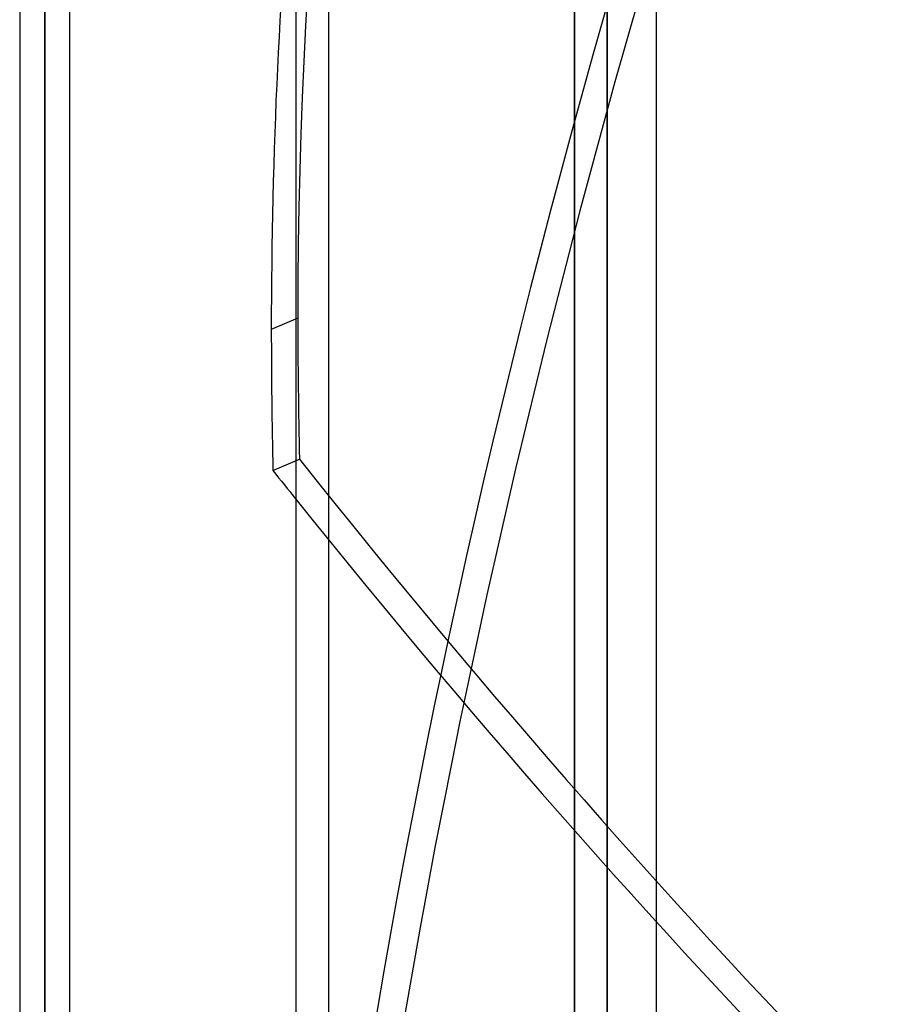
# Model space of a CAD drawing. Header units: millimetres. Extents: x -97 to 81, y -215 to 215.
# Tile 24 of 82: x -8 to 18, y -100 to -70. Entities that reach past the tile are written whole.
import ezdxf

# ---------------------------------------------------------------- set-up
doc = ezdxf.new("R2010")
doc.units = ezdxf.units.MM
doc.layers.add('MAIN-1', color=7, linetype='Continuous')
doc.layers.add('MAIN-2', color=7, linetype='Continuous')

msp = doc.modelspace()

# ---------------------------------------------------------------- linework, layer by layer
at = {"layer": 'MAIN-1'}
for p, q in [((0, 195), (0, -195)), ((11, -195), (11, 195)), ((-7.656, 0), (-7.656, -116.055)), ((-8.419, 0), (-8.419, -115.339)), ((-6.894, -115.339), (-6.894, 0))]:
    msp.add_line(p, q, dxfattribs=at)
for centre, major_axis, start_param, end_param in [((92.478, -155.214), (62.288, -145.857), -2.429047, -2.302536), ((92.478, -155.214), (62.288, -145.857), -2.302536, -2.269319), ((34.595, 36.84), (76.303, -178.674), -1.045899, -1.03952)]:
    msp.add_ellipse(centre, major_axis=major_axis, ratio=0.475528, start_param=start_param, end_param=end_param, dxfattribs=at)
at = {"layer": 'MAIN-2'}
for p, q in [((1, 194), (1, -194)), ((-7.656, 0), (-7.656, -115.047)), ((8.5, 0), (8.5, -152.5)), ((9.5, 0), (9.5, -153.5)), ((-7.656, -116.055), (-7.656, 0)), ((-7.656, -115.047), (-7.656, 0)), ((8.5, -152.5), (8.5, 0)), ((9.5, -153.5), (9.5, 0)), ((0.064, -79.449), (-0.745, -79.795)), ((-0.694, -84.098), (0.115, -83.752))]:
    msp.add_line(p, q, dxfattribs=at)
for centre, major_axis, start_param, end_param in [((93.287, -154.868), (-62.288, 145.857), 0.273003, 0.839056), ((92.478, -61.213), (-62.288, -145.857), -1.40511, -0.896633), ((93.287, -61.558), (62.288, 145.857), 1.736483, 2.302536), ((93.287, -154.868), (-62.288, 145.857), 0.839056, 0.872274), ((34.595, 37.185), (-76.303, -178.674), 0.42396, 1.045899), ((35.405, 37.185), (-76.303, 178.674), 2.095693, 2.724012), ((35.405, 36.84), (76.303, 178.674), -2.724012, -2.095693), ((34.595, 36.84), (76.303, -178.674), -1.03952, -0.417581)]:
    msp.add_ellipse(centre, major_axis=major_axis, ratio=0.475528, start_param=start_param, end_param=end_param, dxfattribs=at)

doc.saveas('drawing.dxf')
